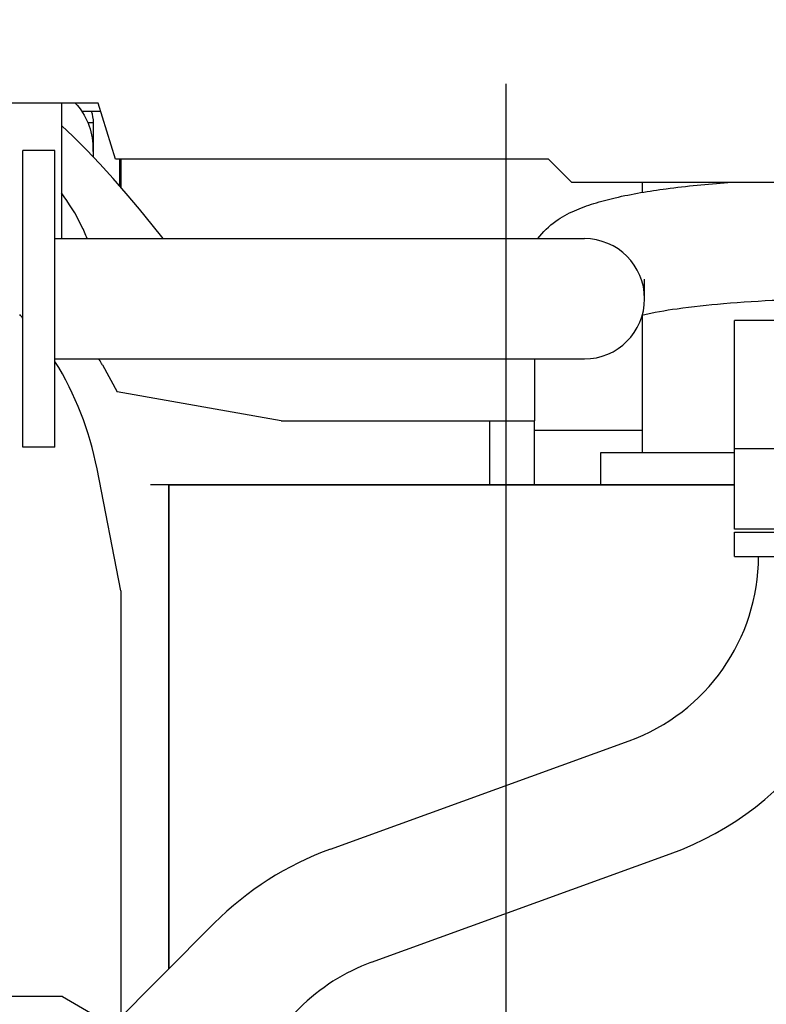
# Model space of a CAD drawing. Header units: millimetres. Extents: x 0 to 1189, y 0 to 841.
# Tile 114 of 131: x 410 to 429, y 718 to 742. Entities that reach past the tile are written whole.
import ezdxf
from ezdxf.enums import TextEntityAlignment as Align

# ---------------------------------------------------------------- set-up
doc = ezdxf.new("R2010")
doc.units = ezdxf.units.MM
doc.header["$LTSCALE"] = 65.395
doc.linetypes.add('CENTER', pattern=[0.6, 0.375, -0.075, 0.075, -0.075])
doc.layers.get('0').update_dxf_attribs({"linetype": 'CONTINUOUS'})
for name, color, linetype in [('25007_060000_IMO-2_SKL_PBL1773', 7, 'CONTINUOUS'), ('25007_060000_IMO-2_SKL_PBL1774', 7, 'CONTINUOUS'), ('25007_060000_IMO-2_SKL_PBL1775', 7, 'CONTINUOUS'), ('25007_060000_IMO-2_SKL_PBL1777', 7, 'CONTINUOUS'), ('25007_060000_IMO-2_SKL_PBL1778', 7, 'CONTINUOUS'), ('25007_060000_IMO-2_SKL_PBL1780', 7, 'CONTINUOUS'), ('25007_060000_IMO-2_SKL_PBL1781', 7, 'CONTINUOUS'), ('25007_060000_IMO-2_SKL_PBL1782', 7, 'CONTINUOUS'), ('25007_060000_IMO-2_SKL_PBL1783', 7, 'CONTINUOUS'), ('25007_060000_IMO-2_SKL_PBL1785', 7, 'CONTINUOUS'), ('25007_060000_IMO-2_SKL_PBL1786', 7, 'CONTINUOUS'), ('25007_060000_IMO-2_SKL_PBL1787', 7, 'CONTINUOUS'), ('25007_060000_IMO-2_SKL_PBL1788', 7, 'CONTINUOUS'), ('25007_060000_IMO-2_SKL_PBL1789', 7, 'CONTINUOUS'), ('25007_060000_IMO-2_SKL_PBL1790', 7, 'CONTINUOUS'), ('25007_060000_IMO-2_SKL_PBL1791', 7, 'CONTINUOUS'), ('25007_060000_TLKGS_KGS_V_ABL1596', 7, 'CONTINUOUS'), ('25007_061000_TLKGS_KGS_V_ABL1638', 7, 'CONTINUOUS'), ('25007_062000_TLKGS_KGS_TL_V_ABL1597', 7, 'CONTINUOUS'), ('25007_116500_03_SIMPLE1_A_ABL1784', 7, 'CONTINUOUS'), ('25007_116500_03_SIMPLE1_T1_A_PBL1817', 7, 'CONTINUOUS'), ('25007_452000_10_SIMPLE1_A_ABL1759', 7, 'CONTINUOUS'), ('25007_452000_10_SIMPLE1_T1_A_PBL1760', 7, 'CONTINUOUS'), ('25007_634500_05_SIMPLE1_A_ABL1756', 7, 'CONTINUOUS'), ('25007_641000_05_SIMPLE1_E_ABL1639', 7, 'CONTINUOUS'), ('25007_644000_01_SIMPLE1_C_ABL1696', 7, 'CONTINUOUS'), ('25007_644000_02_SIMPLE1_C_ABL1739', 7, 'CONTINUOUS'), ('25007_724700_04_SIMPLE1_A_ABL1598', 7, 'CONTINUOUS'), ('25007_725500_29_SIMPLE1_X#AF1_ABL1602', 7, 'CONTINUOUS'), ('25007_728000_05_SIMPLE1_F_ABL1608', 7, 'CONTINUOUS'), ('25007_728000_05_SIMPLE1_T1_F_PBL1609', 7, 'CONTINUOUS'), ('25007_765000_05_SIMPLE1_X_ABL1716', 7, 'CONTINUOUS'), ('25007_766000_04_SIMPLE1_X_ABL1772', 7, 'CONTINUOUS'), ('25007_833000_15_SIMPLE1_D_ABL1604', 7, 'CONTINUOUS'), ('25007_833000_15_SIMPLE1_T1_D_PBL1652', 7, 'CONTINUOUS'), ('25007_833000_15_SIMPLE1_T2_D_PBL1819', 7, 'CONTINUOUS'), ('25007_833000_15_SIMPLE1_T7_D_PBL1752', 7, 'CONTINUOUS'), ('25007_833200_01_SIMPLE1_X_ABL1600', 7, 'CONTINUOUS'), ('25007_836000_01_SIMPLE1_C_ABL1776', 7, 'CONTINUOUS'), ('25007_884500_27_SIMPLE1_X_ABL1779', 7, 'CONTINUOUS'), ('25087_000000_IMO-2_SKL_PBL1792', 7, 'CONTINUOUS'), ('25087_000000_IMO-2_SKL_PBL1794', 7, 'CONTINUOUS'), ('25087_000000_IMO-2_SKL_PBL1795', 7, 'CONTINUOUS'), ('25087_000000_IMO-2_SKL_PBL1798', 7, 'CONTINUOUS'), ('25087_000000_IMO-2_SKL_PBL1800', 7, 'CONTINUOUS'), ('25087_000000_IMO-2_SKL_PBL1802', 7, 'CONTINUOUS'), ('25087_000000_IMO-2_SKL_PBL1803', 7, 'CONTINUOUS'), ('25087_000000_TLKGS_MARKETING_ABL1591', 7, 'CONTINUOUS'), ('25087_000000_TRENNSTELLEN_TLKGS_PBL1793', 7, 'CONTINUOUS'), ('25087_030000_TLKGS_V_ABL1592', 7, 'CONTINUOUS'), ('25087_100000_TLKGS_V_ABL1769', 7, 'CONTINUOUS'), ('25087_111000_21_SIMPLE1_A_ABL1770', 7, 'CONTINUOUS'), ('25087_111000_21_SIMPLE1_T1_A_PBL1771', 7, 'CONTINUOUS'), ('25087_111200_24_SIMPLE1_X_ABL1799', 7, 'CONTINUOUS'), ('25087_122000_01_SIMPLE1_D_ABL1801', 7, 'CONTINUOUS'), ('25087_700000_TLKGS_V_ABL1593', 7, 'CONTINUOUS'), ('25087_727000_27_SIMPLE1_B_ABL1594', 7, 'CONTINUOUS'), ('25087_727000_27_SIMPLE1_T1_B_PBL1595', 7, 'CONTINUOUS'), ('25087_800000_TLKGS_V_ABL1796', 7, 'CONTINUOUS'), ('25087_832000_02_SIMPLE1_B_ABL1797', 7, 'CONTINUOUS'), ('8M25C_GENSET_KPL_GRUNDRAHMEN_ABL1678', 7, 'CONTINUOUS'), ('8M25C_GENSET_KPL_VERROHRUNG_ABL1611', 7, 'CONTINUOUS'), ('new_view_8_VBL1588', 7, 'CONTINUOUS')]:
    doc.layers.add(name, color=color, linetype=linetype)
doc.styles.get("Standard").update_dxf_attribs({"font": 'txt', "width": 0.6})
doc.dimstyles.new('DIMSTYLE_2', dxfattribs={"dimtxt": 3.5, "dimasz": 3.5, "dimexe": 1.8, "dimexo": 0, "dimgap": 0.875, "dimtad": 1, "dimlfac": 25, "dimdsep": 46, "dimtxsty": 'Standard', "dimblk": '_FILLED', "dimblk1": '_FILLED', "dimblk2": '_FILLED', "dimcen": 0.09, "dimadec": 0, "dimazin": 0, "dimtp": 2, "dimtm": 2, "dimtfac": 1, "dimtofl": 0, "dimtmove": 0, "dimatfit": 3, "dimldrblk": '_FILLED', "dimfxl": 1, "dimtolj": 1, "dimarcsym": 0})

# ---------------------------------------------------------------- blocks, each defined once
blk = doc.blocks.new('_FILLED')
at = {"color": 0, "linetype": 'ByBlock'}
blk.add_solid([(0, 0), (-1, 0.1671), (-1, -0.1671)], dxfattribs=at)
blk = doc.blocks.new('*D12')
at = {"color": 2, "linetype": 'Continuous'}
for p, q in [((371.92, 794.92), (371.92, 806.714)), ((560, 740.6), (560, 806.714)), ((371.92, 804.914), (465.96, 804.914)), ((560, 804.914), (465.96, 804.914))]:
    blk.add_line(p, q, dxfattribs=at)
at = {"color": 2, "linetype": 'Continuous', "xscale": 3.5, "yscale": 3.5, "zscale": 3.5, "rotation": 180}
blk.add_blockref('_FILLED', (371.92, 804.914), dxfattribs=at)
at = {"color": 2, "linetype": 'Continuous', "xscale": 3.5, "yscale": 3.5, "zscale": 3.5}
blk.add_blockref('_FILLED', (560, 804.914), dxfattribs=at)
at = {"color": 2, "linetype": 'Continuous', "width": 0.690476}
blk.add_text('4702', height=3.5, dxfattribs=at).set_placement((465.96, 805.789), align=Align.CENTER)
blk = doc.blocks.new('25087_727000_27_SIMPLE1_T1_B_PBL1595', base_point=(472.175, 762.173))
at = {"layer": '25087_727000_27_SIMPLE1_T1_B_PBL1595', "color": 7, "linetype": 'Continuous'}
for p, q in [((412.238, 740.121), (406.955, 740.121)), ((412.672, 738.725), (412.238, 740.121)), ((423.463, 738.725), (412.672, 738.725)), ((424.048, 738.14), (423.463, 738.725)), ((429.69, 738.14), (424.048, 738.14))]:
    blk.add_line(p, q, dxfattribs=at)
blk = doc.blocks.new('25087_000000_IMO-2_SKL_PBL1803', base_point=(496.94, 701.1))
at = {"layer": '25087_000000_IMO-2_SKL_PBL1803', "color": 40, "linetype": 'Continuous'}
for p, q in [((414, 718.532), (414, 730.6)), ((414, 730.6), (428.1, 730.6))]:
    blk.add_line(p, q, dxfattribs=at)
blk = doc.blocks.new('25087_727000_27_SIMPLE1_B_ABL1594', base_point=(476.275, 729.393))
at = {"layer": '25087_000000_IMO-2_SKL_PBL1803'}
blk.add_blockref('25087_000000_IMO-2_SKL_PBL1803', (496.94, 701.1), dxfattribs=at)
at = {"layer": '25087_727000_27_SIMPLE1_T1_B_PBL1595'}
blk.add_blockref('25087_727000_27_SIMPLE1_T1_B_PBL1595', (472.175, 762.173), dxfattribs=at)
blk = doc.blocks.new('25087_700000_TLKGS_V_ABL1593', base_point=(476.275, 729.393))
at = {"layer": '25087_727000_27_SIMPLE1_B_ABL1594'}
blk.add_blockref('25087_727000_27_SIMPLE1_B_ABL1594', (476.275, 729.393), dxfattribs=at)
blk = doc.blocks.new('25087_111000_21_SIMPLE1_T1_A_PBL1771', base_point=(497.3, 701.1))
at = {"layer": '25087_111000_21_SIMPLE1_T1_A_PBL1771', "color": 7, "linetype": 'Continuous'}
for p, q in [((414, 730.6), (414, 718.532)), ((428.1, 730.6), (414, 730.6))]:
    blk.add_line(p, q, dxfattribs=at)
blk = doc.blocks.new('25087_000000_IMO-2_SKL_PBL1795', base_point=(496.94, 701.1))
at = {"layer": '25087_000000_IMO-2_SKL_PBL1795', "color": 40, "linetype": 'Continuous'}
for p, q in [((414, 718.532), (414, 730.6)), ((414, 730.6), (428.1, 730.6))]:
    blk.add_line(p, q, dxfattribs=at)
blk = doc.blocks.new('25087_111000_21_SIMPLE1_A_ABL1770', base_point=(497.3, 704.38))
at = {"layer": '25087_000000_IMO-2_SKL_PBL1795'}
blk.add_blockref('25087_000000_IMO-2_SKL_PBL1795', (496.94, 701.1), dxfattribs=at)
at = {"layer": '25087_111000_21_SIMPLE1_T1_A_PBL1771'}
blk.add_blockref('25087_111000_21_SIMPLE1_T1_A_PBL1771', (497.3, 701.1), dxfattribs=at)
blk = doc.blocks.new('25087_000000_IMO-2_SKL_PBL1800', base_point=(496.94, 701.1))
at = {"layer": '25087_000000_IMO-2_SKL_PBL1800', "color": 40, "linetype": 'Continuous'}
for p, q in [((414, 718.532), (414, 730.6)), ((414, 730.6), (428.1, 730.6))]:
    blk.add_line(p, q, dxfattribs=at)
blk = doc.blocks.new('25087_111200_24_SIMPLE1_X_ABL1799', base_point=(496.94, 701.1))
at = {"layer": '25087_000000_IMO-2_SKL_PBL1800'}
blk.add_blockref('25087_000000_IMO-2_SKL_PBL1800', (496.94, 701.1), dxfattribs=at)
blk = doc.blocks.new('25087_000000_IMO-2_SKL_PBL1802', base_point=(496.94, 701.1))
at = {"layer": '25087_000000_IMO-2_SKL_PBL1802', "color": 40, "linetype": 'Continuous'}
for p, q in [((414, 718.532), (414, 730.6)), ((414, 730.6), (428.1, 730.6))]:
    blk.add_line(p, q, dxfattribs=at)
blk = doc.blocks.new('25087_122000_01_SIMPLE1_D_ABL1801', base_point=(496.94, 701.1))
at = {"layer": '25087_000000_IMO-2_SKL_PBL1802'}
blk.add_blockref('25087_000000_IMO-2_SKL_PBL1802', (496.94, 701.1), dxfattribs=at)
blk = doc.blocks.new('25087_100000_TLKGS_V_ABL1769', base_point=(497.3, 704.38))
at = {"layer": '25087_111000_21_SIMPLE1_A_ABL1770'}
blk.add_blockref('25087_111000_21_SIMPLE1_A_ABL1770', (497.3, 704.38), dxfattribs=at)
at = {"layer": '25087_111200_24_SIMPLE1_X_ABL1799'}
blk.add_blockref('25087_111200_24_SIMPLE1_X_ABL1799', (496.94, 701.1), dxfattribs=at)
at = {"layer": '25087_122000_01_SIMPLE1_D_ABL1801'}
blk.add_blockref('25087_122000_01_SIMPLE1_D_ABL1801', (496.94, 701.1), dxfattribs=at)
blk = doc.blocks.new('25087_000000_IMO-2_SKL_PBL1798', base_point=(496.94, 701.1))
at = {"layer": '25087_000000_IMO-2_SKL_PBL1798', "color": 40, "linetype": 'Continuous'}
for p, q in [((414, 718.532), (414, 730.6)), ((414, 730.6), (428.1, 730.6))]:
    blk.add_line(p, q, dxfattribs=at)
blk = doc.blocks.new('25087_832000_02_SIMPLE1_B_ABL1797', base_point=(496.94, 704.38))
at = {"layer": '25087_000000_IMO-2_SKL_PBL1798'}
blk.add_blockref('25087_000000_IMO-2_SKL_PBL1798', (496.94, 701.1), dxfattribs=at)
blk = doc.blocks.new('25087_800000_TLKGS_V_ABL1796', base_point=(496.94, 704.3801))
at = {"layer": '25087_832000_02_SIMPLE1_B_ABL1797'}
blk.add_blockref('25087_832000_02_SIMPLE1_B_ABL1797', (496.94, 704.3801), dxfattribs=at)
blk = doc.blocks.new('25087_030000_TLKGS_V_ABL1592', base_point=(476.635, 729.393))
at = {"layer": '25087_100000_TLKGS_V_ABL1769'}
blk.add_blockref('25087_100000_TLKGS_V_ABL1769', (497.3, 704.38), dxfattribs=at)
at = {"layer": '25087_700000_TLKGS_V_ABL1593'}
blk.add_blockref('25087_700000_TLKGS_V_ABL1593', (476.275, 729.393), dxfattribs=at)
at = {"layer": '25087_800000_TLKGS_V_ABL1796'}
blk.add_blockref('25087_800000_TLKGS_V_ABL1796', (496.94, 704.38), dxfattribs=at)
blk = doc.blocks.new('25007_060000_IMO-2_SKL_PBL1787', base_point=(431.1, 701.1))
at = {"layer": '25007_060000_IMO-2_SKL_PBL1787', "color": 40, "linetype": 'Continuous'}
for p, q in [((414, 718.532), (414, 730.6)), ((414, 730.6), (428.1, 730.6))]:
    blk.add_line(p, q, dxfattribs=at)
blk = doc.blocks.new('25007_724700_04_SIMPLE1_A_ABL1598', base_point=(400.861, 715.421))
at = {"layer": '25007_060000_IMO-2_SKL_PBL1787'}
blk.add_blockref('25007_060000_IMO-2_SKL_PBL1787', (431.1, 701.1), dxfattribs=at)
blk = doc.blocks.new('25007_060000_IMO-2_SKL_PBL1786', base_point=(431.1, 701.1))
at = {"layer": '25007_060000_IMO-2_SKL_PBL1786', "color": 40, "linetype": 'Continuous'}
for p, q in [((414, 718.532), (414, 730.6)), ((414, 730.6), (428.1, 730.6))]:
    blk.add_line(p, q, dxfattribs=at)
blk = doc.blocks.new('25007_833200_01_SIMPLE1_X_ABL1600', base_point=(414.527, 701.1))
at = {"layer": '25007_060000_IMO-2_SKL_PBL1786'}
blk.add_blockref('25007_060000_IMO-2_SKL_PBL1786', (431.1, 701.1), dxfattribs=at)
blk = doc.blocks.new('25007_060000_IMO-2_SKL_PBL1790', base_point=(431.1, 701.1))
at = {"layer": '25007_060000_IMO-2_SKL_PBL1790', "color": 40, "linetype": 'Continuous'}
for p, q in [((414, 718.532), (414, 730.6)), ((414, 730.6), (428.1, 730.6))]:
    blk.add_line(p, q, dxfattribs=at)
blk = doc.blocks.new('25007_725500_29_SIMPLE1_X#AF1_ABL1602', base_point=(409.171, 729.239))
at = {"layer": '25007_060000_IMO-2_SKL_PBL1790'}
blk.add_blockref('25007_060000_IMO-2_SKL_PBL1790', (431.1, 701.1), dxfattribs=at)
blk = doc.blocks.new('25007_833000_15_SIMPLE1_T1_D_PBL1652', base_point=(415.05, 718.696))
at = {"layer": '25007_833000_15_SIMPLE1_T1_D_PBL1652', "color": 7, "linetype": 'Continuous'}
for p, q in [((428.1, 728.816), (428.1, 729.416)), ((428.1, 729.416), (432.3, 729.416)), ((432.3, 728.816), (432.3, 729.416)), ((428.1, 728.816), (432.3, 728.816)), ((418.028, 721.513), (425.472, 724.215)), ((419.052, 718.693), (426.496, 721.395)), ((410.093, 714.616), (415.131, 719.666)), ((413.179, 713.46), (417.255, 717.547)), ((397.8, 714.165), (397.8, 715.376)), ((398.6, 715.376), (397.8, 715.376)), ((398.6, 713.807), (398.6, 715.376)), ((405.88, 713.176), (406.624, 713.176)), ((397.8, 707.976), (397.8, 711.676)), ((398.6, 707.976), (398.6, 711.676)), ((408.3, 710.367), (408.3, 709.104)), ((398.6, 710.176), (400.363, 710.176)), ((403.963, 710.176), (405.952, 710.176)), ((404.1, 709.104), (404.1, 710.176)), ((406.287, 710.176), (406.624, 710.176)), ((407.7, 708.745), (404.7, 708.745)), ((407.7, 708.54), (404.7, 708.54)), ((398.6, 707.976), (397.8, 707.976))]:
    blk.add_line(p, q, dxfattribs=at)
for centre, radius, start, end in [((423.8, 728.821), 4.9, 289.9548, 359.9405), ((423.8, 728.821), 7.9, 289.9548, 359.9631), ((420.724, 714.087), 7.9, 109.9548, 135.0723), ((420.724, 714.087), 4.9, 109.9548, 135.0723), ((406.624, 718.076), 4.9, 270, 315.0723), ((406.624, 718.076), 7.9, 270, 300.8558)]:
    blk.add_arc(centre, radius, start, end, dxfattribs=at)
for points, knots in [([(407.439, 710.227), (407.337, 709.984), (406.964, 709.549), (406.151, 709.309), (405.328, 709.517), (404.937, 709.936), (404.823, 710.175)], [0, 0, 0, 0, 0.245797, 0.499499, 0.753555, 1, 1, 1, 1]), ([(406.287, 710.176), (406.26, 710.176), (406.148, 710.176), (406.036, 710.176), (405.952, 710.176)], [0, 0, 0, 0, 0.246273, 1, 1, 1, 1]), ([(404.7, 708.745), (404.622, 708.745), (404.466, 708.774), (404.267, 708.898), (404.132, 709.085), (404.1, 709.235), (404.1, 709.309)], [0, 0, 0, 0, 0.257136, 0.510151, 0.757222, 1, 1, 1, 1]), ([(408.3, 709.309), (408.3, 709.235), (408.268, 709.085), (408.133, 708.898), (407.934, 708.774), (407.778, 708.745), (407.7, 708.745)], [0, 0, 0, 0, 0.242778, 0.489849, 0.742864, 1, 1, 1, 1]), ([(404.7, 708.54), (404.622, 708.54), (404.466, 708.569), (404.267, 708.693), (404.132, 708.88), (404.1, 709.03), (404.1, 709.104)], [0, 0, 0, 0, 0.257136, 0.510151, 0.757222, 1, 1, 1, 1]), ([(408.3, 709.104), (408.3, 709.03), (408.268, 708.88), (408.133, 708.693), (407.934, 708.569), (407.778, 708.54), (407.7, 708.54)], [0, 0, 0, 0, 0.242778, 0.489849, 0.742864, 1, 1, 1, 1])]:
    blk.add_open_spline(points, degree=3, knots=knots, dxfattribs=at)
blk = doc.blocks.new('25007_833000_15_SIMPLE1_T7_D_PBL1752', base_point=(420.78, 735.24))
at = {"layer": '25007_833000_15_SIMPLE1_T7_D_PBL1752', "color": 7, "linetype": 'Continuous'}
for p, q in [((410.36, 731.54), (410.36, 738.94)), ((411.16, 738.94), (410.36, 738.94)), ((411.16, 731.54), (411.16, 738.94)), ((430.6, 737.16), (430.6, 734.696)), ((431.2, 737.16), (431.2, 734.696)), ((411.16, 736.74), (424.36, 736.74)), ((425.86, 735.24), (425.86, 735.732)), ((411.16, 733.74), (424.36, 733.74)), ((411.16, 731.54), (410.36, 731.54))]:
    blk.add_line(p, q, dxfattribs=at)
for centre, radius, start, end in [((430.742, 697.293), 40.947, 91.1149, 91.4747), ((424.36, 735.24), 1.5, 270, 90)]:
    blk.add_arc(centre, radius, start, end, dxfattribs=at)
for points, knots in [([(423.197, 736.74), (423.321, 736.909), (423.608, 737.179), (424.101, 737.446), (424.604, 737.628), (425.366, 737.827), (426.482, 738.011), (427.424, 738.103), (427.938, 738.141)], [0, 0, 0, 0, 0.123782, 0.228956, 0.330665, 0.439729, 0.694982, 1, 1, 1, 1]), ([(425.795, 734.835), (426.083, 734.902), (426.759, 735.016), (428.36, 735.188), (429.674, 735.236), (430.6, 735.24)], [0, 0, 0, 0, 0.184223, 0.424856, 1, 1, 1, 1])]:
    blk.add_open_spline(points, degree=3, knots=knots, dxfattribs=at)
blk = doc.blocks.new('25007_060000_IMO-2_SKL_PBL1778', base_point=(431.1, 701.1))
at = {"layer": '25007_060000_IMO-2_SKL_PBL1778', "color": 40, "linetype": 'Continuous'}
for p, q in [((414, 718.532), (414, 730.6)), ((414, 730.6), (428.1, 730.6))]:
    blk.add_line(p, q, dxfattribs=at)
blk = doc.blocks.new('25007_833000_15_SIMPLE1_T2_D_PBL1819', base_point=(430.2, 732.096))
at = {"layer": '25007_833000_15_SIMPLE1_T2_D_PBL1819', "color": 7, "linetype": 'Continuous'}
for p, q in [((428.1, 729.496), (428.1, 734.696)), ((432.3, 734.696), (428.1, 734.696)), ((429.22, 734.696), (429.22, 731.496)), ((432.3, 729.496), (432.3, 734.696)), ((429.22, 731.496), (428.1, 731.496)), ((432.3, 729.496), (428.1, 729.496))]:
    blk.add_line(p, q, dxfattribs=at)
blk = doc.blocks.new('25007_833000_15_SIMPLE1_D_ABL1604', base_point=(415.74, 705.27))
at = {"layer": '25007_060000_IMO-2_SKL_PBL1778'}
blk.add_blockref('25007_060000_IMO-2_SKL_PBL1778', (431.1, 701.1), dxfattribs=at)
at = {"layer": '25007_833000_15_SIMPLE1_T1_D_PBL1652'}
blk.add_blockref('25007_833000_15_SIMPLE1_T1_D_PBL1652', (415.05, 718.696), dxfattribs=at)
at = {"layer": '25007_833000_15_SIMPLE1_T2_D_PBL1819'}
blk.add_blockref('25007_833000_15_SIMPLE1_T2_D_PBL1819', (430.2, 732.096), dxfattribs=at)
at = {"layer": '25007_833000_15_SIMPLE1_T7_D_PBL1752'}
blk.add_blockref('25007_833000_15_SIMPLE1_T7_D_PBL1752', (420.78, 735.24), dxfattribs=at)
blk = doc.blocks.new('25007_728000_05_SIMPLE1_T1_F_PBL1609', base_point=(403.219, 727.858))
at = {"layer": '25007_728000_05_SIMPLE1_T1_F_PBL1609', "color": 7, "linetype": 'Continuous'}
for p, q in [((411.32, 740.121), (411.32, 736.74)), ((412.105, 739.028), (412.11, 738.78)), ((413.856, 736.74), (413.584, 737.082)), ((423.118, 733.74), (423.118, 732.2)), ((412.343, 733.589), (412.714, 732.921)), ((416.8, 732.2), (412.714, 732.921)), ((416.8, 732.2), (416.92, 732.2)), ((416.92, 732.2), (423.118, 732.2)), ((422, 730.6), (422, 732.2)), ((423.118, 730.6), (423.118, 732.2)), ((414, 730.6), (413.541, 730.6))]:
    blk.add_line(p, q, dxfattribs=at)
at = {"layer": '25007_728000_05_SIMPLE1_T1_F_PBL1609', "color": 40, "linetype": 'Continuous'}
for p, q in [((412.8, 727.96), (412.209, 730.998)), ((412.8, 727.96), (412.8, 717)), ((411.345, 717.84), (406, 717.84)), ((411.345, 717.84), (412.8, 717))]:
    blk.add_line(p, q, dxfattribs=at)
at = {"layer": '25007_728000_05_SIMPLE1_T1_F_PBL1609', "color": 7, "linetype": 'Continuous'}
blk.add_lwpolyline([(413.584, 737.082), (413.266, 737.475), (412.938, 737.864), (412.608, 738.242), (412.277, 738.605), (411.944, 738.954), (411.614, 739.284), (411.32, 739.562)], dxfattribs=at)
at = {"layer": '25007_728000_05_SIMPLE1_T1_F_PBL1609', "color": 40, "linetype": 'Continuous'}
for start, end in [(41.3647, 42.2284), (11, 31.7318)]:
    blk.add_arc((404.356, 729.472), 8, start, end, dxfattribs=at)
at = {"layer": '25007_728000_05_SIMPLE1_T1_F_PBL1609', "color": 7, "linetype": 'Continuous'}
blk.add_arc((405.346, 729.711), 8, 29, 30.1436, dxfattribs=at)
for points, knots in [([(411.662, 740.122), (411.799, 739.978), (412.021, 739.632), (412.102, 739.229), (412.105, 739.028)], [0, 0, 0, 0, 0.497757, 1, 1, 1, 1]), ([(411.964, 736.741), (411.92, 736.849), (411.741, 737.249), (411.511, 737.626), (411.32, 737.884)], [0, 0, 0, 0, 0.266822, 1, 1, 1, 1])]:
    blk.add_open_spline(points, degree=3, knots=knots, dxfattribs=at)
blk = doc.blocks.new('25007_060000_IMO-2_SKL_PBL1782', base_point=(431.1, 701.1))
at = {"layer": '25007_060000_IMO-2_SKL_PBL1782', "color": 40, "linetype": 'Continuous'}
for p, q in [((414, 718.532), (414, 730.6)), ((414, 730.6), (428.1, 730.6))]:
    blk.add_line(p, q, dxfattribs=at)
blk = doc.blocks.new('25007_728000_05_SIMPLE1_F_ABL1608', base_point=(415.76, 706.9))
at = {"layer": '25007_060000_IMO-2_SKL_PBL1782'}
blk.add_blockref('25007_060000_IMO-2_SKL_PBL1782', (431.1, 701.1), dxfattribs=at)
at = {"layer": '25007_728000_05_SIMPLE1_T1_F_PBL1609'}
blk.add_blockref('25007_728000_05_SIMPLE1_T1_F_PBL1609', (403.219, 727.858), dxfattribs=at)
blk = doc.blocks.new('25007_060000_IMO-2_SKL_PBL1785', base_point=(431.1, 701.1))
at = {"layer": '25007_060000_IMO-2_SKL_PBL1785', "color": 40, "linetype": 'Continuous'}
for p, q in [((414, 718.532), (414, 730.6)), ((414, 730.6), (428.1, 730.6))]:
    blk.add_line(p, q, dxfattribs=at)
blk = doc.blocks.new('25007_116500_03_SIMPLE1_T1_A_PBL1817', base_point=(427.353, 746.2))
at = {"layer": '25007_116500_03_SIMPLE1_T1_A_PBL1817', "color": 7, "linetype": 'Continuous'}
for p, q in [((425.801, 738.14), (425.801, 737.891)), ((425.801, 734.835), (425.801, 731.4)), ((424.76, 731.4), (424.76, 730.6)), ((428.1, 731.4), (424.76, 731.4))]:
    blk.add_line(p, q, dxfattribs=at)
blk = doc.blocks.new('25007_116500_03_SIMPLE1_A_ABL1784', base_point=(431.1, 717.16))
at = {"layer": '25007_060000_IMO-2_SKL_PBL1785'}
blk.add_blockref('25007_060000_IMO-2_SKL_PBL1785', (431.1, 701.1), dxfattribs=at)
at = {"layer": '25007_116500_03_SIMPLE1_T1_A_PBL1817'}
blk.add_blockref('25007_116500_03_SIMPLE1_T1_A_PBL1817', (427.3528, 746.2), dxfattribs=at)
blk = doc.blocks.new('25007_062000_TLKGS_KGS_TL_V_ABL1597', base_point=(400.861, 729.239))
at = {"layer": '25007_116500_03_SIMPLE1_A_ABL1784'}
blk.add_blockref('25007_116500_03_SIMPLE1_A_ABL1784', (431.1, 717.16), dxfattribs=at)
at = {"layer": '25007_724700_04_SIMPLE1_A_ABL1598'}
blk.add_blockref('25007_724700_04_SIMPLE1_A_ABL1598', (400.861, 715.421), dxfattribs=at)
at = {"layer": '25007_725500_29_SIMPLE1_X#AF1_ABL1602'}
blk.add_blockref('25007_725500_29_SIMPLE1_X#AF1_ABL1602', (409.171, 729.239), dxfattribs=at)
at = {"layer": '25007_728000_05_SIMPLE1_F_ABL1608'}
blk.add_blockref('25007_728000_05_SIMPLE1_F_ABL1608', (415.76, 706.9), dxfattribs=at)
at = {"layer": '25007_833000_15_SIMPLE1_D_ABL1604'}
blk.add_blockref('25007_833000_15_SIMPLE1_D_ABL1604', (415.74, 705.27), dxfattribs=at)
at = {"layer": '25007_833200_01_SIMPLE1_X_ABL1600'}
blk.add_blockref('25007_833200_01_SIMPLE1_X_ABL1600', (414.527, 701.1), dxfattribs=at)
blk = doc.blocks.new('25007_060000_IMO-2_SKL_PBL1789', base_point=(431.1, 701.1))
at = {"layer": '25007_060000_IMO-2_SKL_PBL1789', "color": 40, "linetype": 'Continuous'}
for p, q in [((414, 718.532), (414, 730.6)), ((414, 730.6), (428.1, 730.6))]:
    blk.add_line(p, q, dxfattribs=at)
blk = doc.blocks.new('25007_641000_05_SIMPLE1_E_ABL1639', base_point=(421.7, 701.1))
at = {"layer": '25007_060000_IMO-2_SKL_PBL1789'}
blk.add_blockref('25007_060000_IMO-2_SKL_PBL1789', (431.1, 701.1), dxfattribs=at)
blk = doc.blocks.new('25007_060000_IMO-2_SKL_PBL1781', base_point=(431.1, 701.1))
at = {"layer": '25007_060000_IMO-2_SKL_PBL1781', "color": 40, "linetype": 'Continuous'}
for p, q in [((414, 718.532), (414, 730.6)), ((414, 730.6), (428.1, 730.6))]:
    blk.add_line(p, q, dxfattribs=at)
blk = doc.blocks.new('25007_644000_01_SIMPLE1_C_ABL1696', base_point=(425.94, 701.1))
at = {"layer": '25007_060000_IMO-2_SKL_PBL1781'}
blk.add_blockref('25007_060000_IMO-2_SKL_PBL1781', (431.1, 701.1), dxfattribs=at)
blk = doc.blocks.new('25007_060000_IMO-2_SKL_PBL1791', base_point=(431.1, 701.1))
at = {"layer": '25007_060000_IMO-2_SKL_PBL1791', "color": 40, "linetype": 'Continuous'}
for p, q in [((414, 718.532), (414, 730.6)), ((414, 730.6), (428.1, 730.6))]:
    blk.add_line(p, q, dxfattribs=at)
blk = doc.blocks.new('25007_765000_05_SIMPLE1_X_ABL1716', base_point=(428.316, 701.1))
at = {"layer": '25007_060000_IMO-2_SKL_PBL1791'}
blk.add_blockref('25007_060000_IMO-2_SKL_PBL1791', (431.1, 701.1), dxfattribs=at)
blk = doc.blocks.new('25007_060000_IMO-2_SKL_PBL1775', base_point=(431.1, 701.1))
at = {"layer": '25007_060000_IMO-2_SKL_PBL1775', "color": 40, "linetype": 'Continuous'}
for p, q in [((414, 718.532), (414, 730.6)), ((414, 730.6), (428.1, 730.6))]:
    blk.add_line(p, q, dxfattribs=at)
blk = doc.blocks.new('25007_644000_02_SIMPLE1_C_ABL1739', base_point=(426.068, 701.1))
at = {"layer": '25007_060000_IMO-2_SKL_PBL1775'}
blk.add_blockref('25007_060000_IMO-2_SKL_PBL1775', (431.1, 701.1), dxfattribs=at)
blk = doc.blocks.new('25007_060000_IMO-2_SKL_PBL1783', base_point=(431.1, 701.1))
at = {"layer": '25007_060000_IMO-2_SKL_PBL1783', "color": 40, "linetype": 'Continuous'}
for p, q in [((414, 718.532), (414, 730.6)), ((414, 730.6), (428.1, 730.6))]:
    blk.add_line(p, q, dxfattribs=at)
blk = doc.blocks.new('25007_634500_05_SIMPLE1_A_ABL1756', base_point=(429.94, 701.1))
at = {"layer": '25007_060000_IMO-2_SKL_PBL1783'}
blk.add_blockref('25007_060000_IMO-2_SKL_PBL1783', (431.1, 701.1), dxfattribs=at)
blk = doc.blocks.new('25007_452000_10_SIMPLE1_T1_A_PBL1760', base_point=(418.814, 735.936))
at = {"layer": '25007_452000_10_SIMPLE1_T1_A_PBL1760', "color": 7, "linetype": 'Continuous'}
for p, q in [((412.303, 739.912), (411.826, 739.912)), ((411.98, 739.632), (412.12, 739.632)), ((412.12, 738.77), (412.12, 739.632)), ((412.78, 738.045), (412.78, 738.725)), ((412.8, 738.725), (412.8, 738.022)), ((423.118, 731.96), (425.801, 731.96))]:
    blk.add_line(p, q, dxfattribs=at)
blk.add_arc((411.32, 739.632), 0.8, 0, 20.4873, dxfattribs=at)
blk = doc.blocks.new('25007_060000_IMO-2_SKL_PBL1788', base_point=(431.1, 701.1))
at = {"layer": '25007_060000_IMO-2_SKL_PBL1788', "color": 40, "linetype": 'Continuous'}
for p, q in [((414, 718.532), (414, 730.6)), ((414, 730.6), (428.1, 730.6))]:
    blk.add_line(p, q, dxfattribs=at)
blk = doc.blocks.new('25007_452000_10_SIMPLE1_A_ABL1759', base_point=(430.013, 705.756))
at = {"layer": '25007_060000_IMO-2_SKL_PBL1788'}
blk.add_blockref('25007_060000_IMO-2_SKL_PBL1788', (431.1, 701.1), dxfattribs=at)
at = {"layer": '25007_452000_10_SIMPLE1_T1_A_PBL1760'}
blk.add_blockref('25007_452000_10_SIMPLE1_T1_A_PBL1760', (418.814, 735.936), dxfattribs=at)
blk = doc.blocks.new('25007_060000_IMO-2_SKL_PBL1773', base_point=(431.1, 701.1))
at = {"layer": '25007_060000_IMO-2_SKL_PBL1773', "color": 40, "linetype": 'Continuous'}
for p, q in [((414, 718.532), (414, 730.6)), ((414, 730.6), (428.1, 730.6))]:
    blk.add_line(p, q, dxfattribs=at)
blk = doc.blocks.new('25007_766000_04_SIMPLE1_X_ABL1772', base_point=(431.1, 701.1))
at = {"layer": '25007_060000_IMO-2_SKL_PBL1773'}
blk.add_blockref('25007_060000_IMO-2_SKL_PBL1773', (431.1, 701.1), dxfattribs=at)
blk = doc.blocks.new('25007_060000_IMO-2_SKL_PBL1777', base_point=(431.1, 701.1))
at = {"layer": '25007_060000_IMO-2_SKL_PBL1777', "color": 40, "linetype": 'Continuous'}
for p, q in [((414, 718.532), (414, 730.6)), ((414, 730.6), (428.1, 730.6))]:
    blk.add_line(p, q, dxfattribs=at)
blk = doc.blocks.new('25007_836000_01_SIMPLE1_C_ABL1776', base_point=(431.1, 701.1))
at = {"layer": '25007_060000_IMO-2_SKL_PBL1777'}
blk.add_blockref('25007_060000_IMO-2_SKL_PBL1777', (431.1, 701.1), dxfattribs=at)
blk = doc.blocks.new('25007_060000_IMO-2_SKL_PBL1780', base_point=(431.1, 701.1))
at = {"layer": '25007_060000_IMO-2_SKL_PBL1780', "color": 40, "linetype": 'Continuous'}
for p, q in [((414, 718.532), (414, 730.6)), ((414, 730.6), (428.1, 730.6))]:
    blk.add_line(p, q, dxfattribs=at)
blk = doc.blocks.new('25007_884500_27_SIMPLE1_X_ABL1779', base_point=(440.615, 701.1))
at = {"layer": '25007_060000_IMO-2_SKL_PBL1780'}
blk.add_blockref('25007_060000_IMO-2_SKL_PBL1780', (431.1, 701.1), dxfattribs=at)
blk = doc.blocks.new('25007_061000_TLKGS_KGS_V_ABL1638', base_point=(431.215, 705.756))
at = {"layer": '25007_452000_10_SIMPLE1_A_ABL1759'}
blk.add_blockref('25007_452000_10_SIMPLE1_A_ABL1759', (430.013, 705.756), dxfattribs=at)
at = {"layer": '25007_634500_05_SIMPLE1_A_ABL1756'}
blk.add_blockref('25007_634500_05_SIMPLE1_A_ABL1756', (429.94, 701.1), dxfattribs=at)
at = {"layer": '25007_641000_05_SIMPLE1_E_ABL1639'}
blk.add_blockref('25007_641000_05_SIMPLE1_E_ABL1639', (421.7, 701.1), dxfattribs=at)
at = {"layer": '25007_644000_01_SIMPLE1_C_ABL1696'}
blk.add_blockref('25007_644000_01_SIMPLE1_C_ABL1696', (425.94, 701.1), dxfattribs=at)
at = {"layer": '25007_644000_02_SIMPLE1_C_ABL1739'}
blk.add_blockref('25007_644000_02_SIMPLE1_C_ABL1739', (426.068, 701.1), dxfattribs=at)
at = {"layer": '25007_765000_05_SIMPLE1_X_ABL1716'}
blk.add_blockref('25007_765000_05_SIMPLE1_X_ABL1716', (428.316, 701.1), dxfattribs=at)
at = {"layer": '25007_766000_04_SIMPLE1_X_ABL1772'}
blk.add_blockref('25007_766000_04_SIMPLE1_X_ABL1772', (431.1, 701.1), dxfattribs=at)
at = {"layer": '25007_836000_01_SIMPLE1_C_ABL1776'}
blk.add_blockref('25007_836000_01_SIMPLE1_C_ABL1776', (431.1, 701.1), dxfattribs=at)
at = {"layer": '25007_884500_27_SIMPLE1_X_ABL1779'}
blk.add_blockref('25007_884500_27_SIMPLE1_X_ABL1779', (440.615, 701.1), dxfattribs=at)
blk = doc.blocks.new('25007_060000_TLKGS_KGS_V_ABL1596', base_point=(410.376, 729.239))
at = {"layer": '25007_061000_TLKGS_KGS_V_ABL1638'}
blk.add_blockref('25007_061000_TLKGS_KGS_V_ABL1638', (431.215, 705.756), dxfattribs=at)
at = {"layer": '25007_062000_TLKGS_KGS_TL_V_ABL1597'}
blk.add_blockref('25007_062000_TLKGS_KGS_TL_V_ABL1597', (400.861, 729.239), dxfattribs=at)
blk = doc.blocks.new('25087_000000_TLKGS_MARKETING_ABL1591', base_point=(467.401, 729.393))
at = {"layer": '25007_060000_TLKGS_KGS_V_ABL1596'}
blk.add_blockref('25007_060000_TLKGS_KGS_V_ABL1596', (410.376, 729.239), dxfattribs=at)
at = {"layer": '25087_030000_TLKGS_V_ABL1592'}
blk.add_blockref('25087_030000_TLKGS_V_ABL1592', (476.635, 729.393), dxfattribs=at)
blk = doc.blocks.new('25007_060000_IMO-2_SKL_PBL1774', base_point=(431.1, 701.1))
at = {"layer": '25007_060000_IMO-2_SKL_PBL1774', "color": 40, "linetype": 'Continuous'}
for p, q in [((414, 718.532), (414, 730.6)), ((414, 730.6), (428.1, 730.6))]:
    blk.add_line(p, q, dxfattribs=at)
blk = doc.blocks.new('8M25C_GENSET_KPL_VERROHRUNG_ABL1611', base_point=(519.31, 700.949))
at = {"layer": '25007_060000_IMO-2_SKL_PBL1774'}
blk.add_blockref('25007_060000_IMO-2_SKL_PBL1774', (431.1, 701.1), dxfattribs=at)
blk = doc.blocks.new('25087_000000_IMO-2_SKL_PBL1792', base_point=(496.94, 701.1))
at = {"layer": '25087_000000_IMO-2_SKL_PBL1792', "color": 40, "linetype": 'Continuous'}
for p, q in [((414, 718.532), (414, 730.6)), ((414, 730.6), (428.1, 730.6))]:
    blk.add_line(p, q, dxfattribs=at)
blk = doc.blocks.new('8M25C_GENSET_KPL_GRUNDRAHMEN_ABL1678', base_point=(560.77, 685.1))
at = {"layer": '25087_000000_IMO-2_SKL_PBL1792'}
blk.add_blockref('25087_000000_IMO-2_SKL_PBL1792', (496.94, 701.1), dxfattribs=at)
blk = doc.blocks.new('25087_000000_TRENNSTELLEN_TLKGS_PBL1793', base_point=(496.94, 706.1))
at = {"layer": '25087_000000_TRENNSTELLEN_TLKGS_PBL1793', "color": 2, "linetype": 'CENTER'}
blk.add_line((422.4, 740.6), (422.4, 671.6), dxfattribs=at)
at = {"layer": '25087_000000_TRENNSTELLEN_TLKGS_PBL1793', "color": 40, "linetype": 'Continuous'}
for p, q in [((414, 718.532), (414, 730.6)), ((414, 730.6), (428.1, 730.6))]:
    blk.add_line(p, q, dxfattribs=at)
blk = doc.blocks.new('25087_000000_IMO-2_SKL_PBL1794', base_point=(561.66, 706.1))
at = {"layer": '25087_000000_IMO-2_SKL_PBL1794', "color": 40, "linetype": 'Continuous'}
for p, q in [((414, 718.532), (414, 730.6)), ((414, 730.6), (428.1, 730.6))]:
    blk.add_line(p, q, dxfattribs=at)
blk = doc.blocks.new('NEW_VIEW_8_VBL1588', base_point=(537.261, 718.373))
at = {"layer": '25087_000000_IMO-2_SKL_PBL1794'}
blk.add_blockref('25087_000000_IMO-2_SKL_PBL1794', (561.66, 706.1), dxfattribs=at)
at = {"layer": '25087_000000_TLKGS_MARKETING_ABL1591'}
blk.add_blockref('25087_000000_TLKGS_MARKETING_ABL1591', (467.401, 729.393), dxfattribs=at)
at = {"layer": '25087_000000_TRENNSTELLEN_TLKGS_PBL1793'}
blk.add_blockref('25087_000000_TRENNSTELLEN_TLKGS_PBL1793', (496.94, 706.1), dxfattribs=at)
at = {"layer": '8M25C_GENSET_KPL_GRUNDRAHMEN_ABL1678'}
blk.add_blockref('8M25C_GENSET_KPL_GRUNDRAHMEN_ABL1678', (560.77, 685.1), dxfattribs=at)
at = {"layer": '8M25C_GENSET_KPL_VERROHRUNG_ABL1611'}
blk.add_blockref('8M25C_GENSET_KPL_VERROHRUNG_ABL1611', (519.31, 700.949), dxfattribs=at)

msp = doc.modelspace()

# ---------------------------------------------------------------- block references
at = {"layer": 'new_view_8_VBL1588'}
msp.add_blockref('NEW_VIEW_8_VBL1588', (537.26107, 718.3732), dxfattribs=at)

# ---------------------------------------------------------------- dimensions: what is measured, and where the dimension line sits
at = {"color": 2, "linetype": 'Continuous'}
dim = msp.add_linear_dim(base=(371.92, 804.91368), p1=(560, 740.6), p2=(371.92, 794.92), angle=180, dimstyle='DIMSTYLE_2', dxfattribs=at)
dim.commit()
dim.dimension.update_dxf_attribs({"geometry": '*D12', "text_midpoint": (465.62667, 804.91368), "dimtype": 160})

doc.saveas('drawing.dxf')
